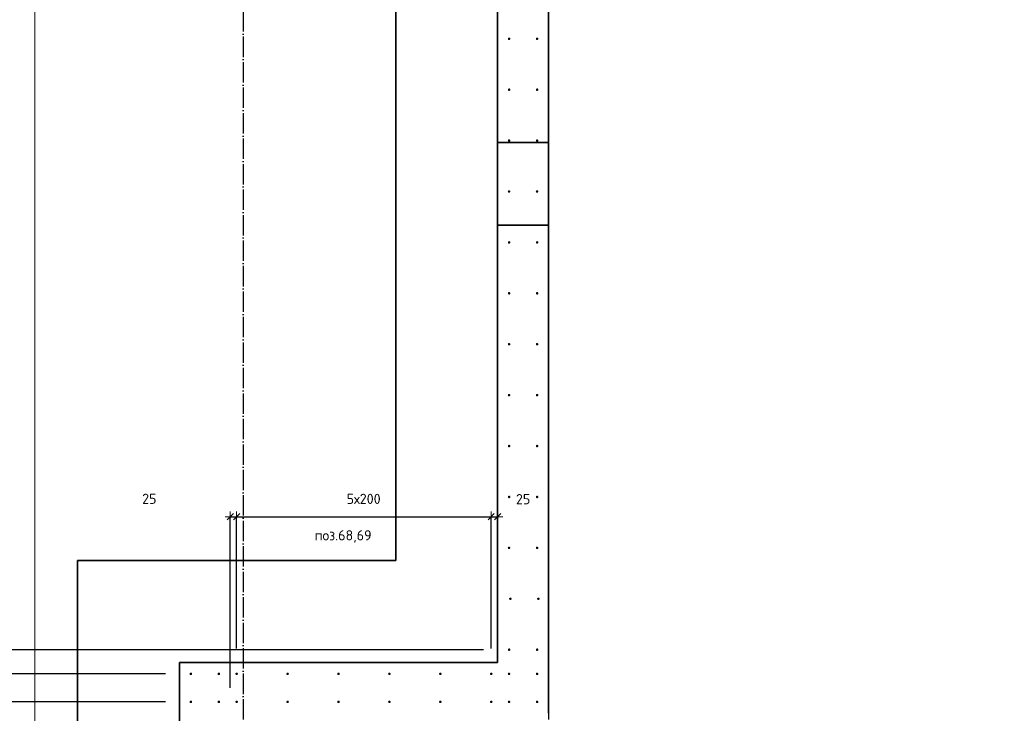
# Model space of a CAD drawing. Header units: millimetres. Extents: x -1001 to 124100, y -72947 to 40304.
# Tile 76 of 104: x 79123 to 82990, y -37780 to -35055. Entities that reach past the tile are written whole.
import ezdxf

# ---------------------------------------------------------------- set-up
doc = ezdxf.new("R2010")
doc.units = ezdxf.units.MM
doc.header["$PDMODE"] = 65
for name, pattern in [('______11', [100, 80, -10, 0, -10]), ('______5', [220, 160, -20, 20, -20]), ('________', [0])]:
    doc.linetypes.add(name, pattern=pattern)
for name, color, linetype, lineweight in [('Standard', 7, 'Continuous', 25), ('Арм.стержн. Выпуски', 180, 'Continuous', 35), ('Размерная линия_ общее', 7, 'Continuous', 13), ('Размерная линия_ общее_1', 7, 'Continuous', 13)]:
    doc.layers.add(name, color=color, linetype=linetype, lineweight=lineweight)
doc.layers.add('Осевая линия_ общее', color=7, linetype='______5', lineweight=13, true_color=0xa0a0a0)
doc.styles.add('ISOCPEUR', font='ISOCPEUR')
doc.dimstyles.new('DIMSTYLE_11', dxfattribs={"dimtxt": 40, "dimasz": 40, "dimexe": 0, "dimexo": 0, "dimgap": 20, "dimtad": 2, "dimdec": 0, "dimrnd": 5, "dimzin": 12, "dimdsep": 46, "dimtxsty": 'ISOCPEUR', "dimblk1": 'ALL_ML_STRICH', "dimblk2": 'ALL_ML_STRICH', "dimsah": 1, "dimcen": 0, "dimclrd": 7, "dimclre": 256, "dimclrt": 7, "dimadec": 0, "dimazin": 0, "dimtfac": 1, "dimtdec": 0, "dimtix": 1, "dimtmove": 2, "dimatfit": 3, "dimfxl": 0, "dimtvp": 1.2, "dimtzin": 0, "dimlwd": 0, "dimlwe": -3, "dimarcsym": 0})
doc.dimstyles.new('DIMSTYLE_20', dxfattribs={"dimtxt": 44, "dimasz": 50, "dimexe": 0, "dimexo": 0, "dimgap": 22, "dimtad": 2, "dimdec": 0, "dimrnd": 1, "dimzin": 12, "dimdsep": 46, "dimtxsty": 'ISOCPEUR', "dimblk1": 'ALL_ML_STRICH', "dimblk2": 'ALL_ML_STRICH', "dimsah": 1, "dimcen": 0, "dimclrd": 7, "dimclre": 256, "dimclrt": 7, "dimadec": 0, "dimazin": 0, "dimtfac": 1, "dimtdec": 0, "dimtix": 1, "dimtmove": 2, "dimatfit": 3, "dimfxl": 0, "dimtzin": 0, "dimlwd": 0, "dimlwe": -3, "dimarcsym": 0})
doc.dimstyles.new('DIMSTYLE_22', dxfattribs={"dimtxt": 44, "dimasz": 50, "dimexe": 0, "dimexo": 0, "dimgap": 22, "dimtad": 2, "dimdec": 0, "dimrnd": 1, "dimzin": 12, "dimdsep": 46, "dimtxsty": 'ISOCPEUR', "dimblk1": 'ALL_ML_STRICH', "dimblk2": 'ALL_ML_STRICH', "dimsah": 1, "dimcen": 0, "dimclrd": 7, "dimclre": 256, "dimclrt": 7, "dimadec": 0, "dimazin": 0, "dimtfac": 1, "dimtdec": 0, "dimtix": 1, "dimtmove": 2, "dimatfit": 3, "dimfxl": 0, "dimtvp": 1.2, "dimtzin": 0, "dimlwd": 0, "dimlwe": -3, "dimarcsym": 0})
doc.dimstyles.new('DIMSTYLE_24', dxfattribs={"dimtxt": 44, "dimasz": 50, "dimexe": 0, "dimexo": 0, "dimgap": 22, "dimtad": 0, "dimdec": 0, "dimrnd": 1, "dimzin": 12, "dimdsep": 46, "dimtxsty": 'ISOCPEUR', "dimblk1": 'ALL_ML_STRICH', "dimblk2": 'ALL_ML_STRICH', "dimsah": 1, "dimcen": 0, "dimclrd": 7, "dimclre": 256, "dimclrt": 7, "dimadec": 0, "dimazin": 0, "dimtfac": 1, "dimtdec": 0, "dimtix": 1, "dimtmove": 2, "dimatfit": 3, "dimfxl": 0, "dimtzin": 0, "dimlwd": 0, "dimlwe": -3, "dimarcsym": 0})
doc.dimstyles.new('DIMSTYLE_9', dxfattribs={"dimtxt": 40, "dimasz": 40, "dimexe": 0, "dimexo": 0, "dimgap": 20, "dimtad": 2, "dimdec": 0, "dimrnd": 5, "dimzin": 12, "dimdsep": 46, "dimtxsty": 'ISOCPEUR', "dimblk1": 'ALL_ML_STRICH', "dimblk2": 'ALL_ML_STRICH', "dimsah": 1, "dimcen": 0, "dimclrd": 7, "dimclre": 256, "dimclrt": 7, "dimadec": 0, "dimazin": 0, "dimtfac": 1, "dimtdec": 0, "dimtix": 1, "dimtmove": 2, "dimatfit": 3, "dimfxl": 0, "dimtzin": 0, "dimlwd": 0, "dimlwe": -3, "dimarcsym": 0})

# ---------------------------------------------------------------- blocks, each defined once
blk = doc.blocks.new('ALL_ML_STRICH')
at = {"color": 0, "linetype": 'ByBlock', "lineweight": -2}
for p, q in [((-1, 0), (0.5, 0)), ((-0.3, -0.3), (0.3, 0.3)), ((0, -0.5), (0, 0.5))]:
    blk.add_line(p, q, dxfattribs=at)
blk = doc.blocks.new('*D105')
at = {"layer": 'DEFPOINTS', "color": 7, "linetype": 'Continuous', "lineweight": 13, "transparency": 33554687}
for p in [(79950, -37007.5), (79975, -37625), (79950, -37780)]:
    blk.add_point(p, dxfattribs=at)
at = {"layer": 'Размерная линия_ общее_1', "color": 253, "linetype": 'Continuous', "lineweight": -2, "true_color": 0xa0a0a0, "transparency": 33554687}
for p, q in [((79950, -37680), (79950, -37007.5)), ((79975, -37525), (79975, -37007.5))]:
    blk.add_line(p, q, dxfattribs=at)
at = {"layer": 'Размерная линия_ общее_1', "color": 7, "linetype": 'Continuous', "lineweight": -2, "transparency": 33554687}
blk.add_line((79950, -37007.5), (79975, -37007.5), dxfattribs=at)
at = {"layer": 'Размерная линия_ общее_1', "color": 7, "linetype": 'Continuous', "lineweight": 13, "transparency": 33554687, "xscale": 40, "yscale": 40, "zscale": 40, "rotation": 180}
blk.add_blockref('ALL_ML_STRICH', (79950, -37007.5), dxfattribs=at)
at = {"layer": 'Размерная линия_ общее_1', "color": 7, "linetype": 'Continuous', "lineweight": 13, "transparency": 33554687, "xscale": 40, "yscale": 40, "zscale": 40}
blk.add_blockref('ALL_ML_STRICH', (79975, -37007.5), dxfattribs=at)
at = {"layer": 'Размерная линия_ общее_1', "color": 7, "linetype": 'Continuous', "lineweight": 13, "transparency": 33554687, "insert": (79632.1, -36937.2), "char_height": 40, "width": 80, "attachment_point": 5, "style": 'ISOCPEUR'}
blk.add_mtext('\\A1;{25}', dxfattribs=at)
blk = doc.blocks.new('*D106')
at = {"layer": 'DEFPOINTS', "color": 7, "linetype": 'Continuous', "lineweight": 13, "transparency": 33554687}
for p in [(79975, -37007.5), (79975, -37625), (80975, -37625)]:
    blk.add_point(p, dxfattribs=at)
at = {"layer": 'Размерная линия_ общее_1', "color": 253, "linetype": 'Continuous', "lineweight": -2, "true_color": 0xa0a0a0, "transparency": 33554687}
for p, q in [((79975, -37525), (79975, -37007.5)), ((80975, -37525), (80975, -37007.5))]:
    blk.add_line(p, q, dxfattribs=at)
at = {"layer": 'Размерная линия_ общее_1', "color": 7, "linetype": 'Continuous', "lineweight": -2, "transparency": 33554687}
blk.add_line((79975, -37007.5), (80975, -37007.5), dxfattribs=at)
at = {"layer": 'Размерная линия_ общее_1', "color": 7, "linetype": 'Continuous', "lineweight": 13, "transparency": 33554687, "xscale": 40, "yscale": 40, "zscale": 40, "rotation": 180}
blk.add_blockref('ALL_ML_STRICH', (79975, -37007.5), dxfattribs=at)
at = {"layer": 'Размерная линия_ общее_1', "color": 7, "linetype": 'Continuous', "lineweight": 13, "transparency": 33554687, "xscale": 40, "yscale": 40, "zscale": 40}
blk.add_blockref('ALL_ML_STRICH', (80975, -37007.5), dxfattribs=at)
at = {"layer": 'Размерная линия_ общее_1', "color": 7, "linetype": 'Continuous', "lineweight": 13, "transparency": 33554687, "insert": (80407, -36917.5), "char_height": 40, "width": 2, "attachment_point": 1, "line_spacing_factor": 0.60241, "style": 'ISOCPEUR'}
blk.add_mtext('5х200', dxfattribs=at)
blk = doc.blocks.new('*D107')
at = {"layer": 'DEFPOINTS', "color": 7, "linetype": 'Continuous', "lineweight": 13, "transparency": 33554687}
for p in [(81000, -36873.8), (80975, -37007.5), (80975, -37625)]:
    blk.add_point(p, dxfattribs=at)
at = {"layer": 'Размерная линия_ общее_1', "color": 253, "linetype": 'Continuous', "lineweight": -2, "true_color": 0xa0a0a0, "transparency": 33554687}
for p, q in [((80975, -37525), (80975, -37007.5)), ((81000, -37007.5), (81000, -37007.5))]:
    blk.add_line(p, q, dxfattribs=at)
at = {"layer": 'Размерная линия_ общее_1', "color": 7, "linetype": 'Continuous', "lineweight": -2, "transparency": 33554687}
blk.add_line((80975, -37007.5), (81000, -37007.5), dxfattribs=at)
at = {"layer": 'Размерная линия_ общее_1', "color": 7, "linetype": 'Continuous', "lineweight": 13, "transparency": 33554687, "xscale": 40, "yscale": 40, "zscale": 40, "rotation": 180}
blk.add_blockref('ALL_ML_STRICH', (80975, -37007.5), dxfattribs=at)
at = {"layer": 'Размерная линия_ общее_1', "color": 7, "linetype": 'Continuous', "lineweight": 13, "transparency": 33554687, "xscale": 40, "yscale": 40, "zscale": 40}
blk.add_blockref('ALL_ML_STRICH', (81000, -37007.5), dxfattribs=at)
at = {"layer": 'Размерная линия_ общее_1', "color": 7, "linetype": 'Continuous', "lineweight": 13, "transparency": 33554687, "insert": (81100, -36938.7), "char_height": 40, "width": 80, "attachment_point": 5, "style": 'ISOCPEUR'}
blk.add_mtext('\\A1;{25}', dxfattribs=at)
blk = doc.blocks.new('*D275')
at = {"layer": 'DEFPOINTS', "color": 7, "linetype": 'Continuous', "lineweight": 13, "transparency": 33554687}
for p in [(79795, -37735), (78426.9, -37840), (79795, -37840)]:
    blk.add_point(p, dxfattribs=at)
at = {"layer": 'Размерная линия_ общее', "color": 253, "linetype": 'Continuous', "lineweight": -2, "true_color": 0xa0a0a0, "transparency": 33554687}
for p, q in [((79695, -37735), (78426.9, -37735)), ((79695, -37840), (78426.9, -37840))]:
    blk.add_line(p, q, dxfattribs=at)
at = {"layer": 'Размерная линия_ общее', "color": 7, "linetype": 'Continuous', "lineweight": -2, "transparency": 33554687}
blk.add_line((78426.9, -37840), (78426.9, -37735), dxfattribs=at)
at = {"layer": 'Размерная линия_ общее', "color": 7, "linetype": 'Continuous', "lineweight": 13, "transparency": 33554687, "xscale": 50, "yscale": 50, "zscale": 50}
for p, rotation in [((78426.9, -37735), 90), ((78426.9, -37840), 270)]:
    blk.add_blockref('ALL_ML_STRICH', p, dxfattribs=dict(at, rotation=rotation))
at = {"layer": 'Размерная линия_ общее', "color": 7, "linetype": 'Continuous', "lineweight": 13, "transparency": 33554687, "insert": (78007, -38274.8), "char_height": 44, "width": 132, "attachment_point": 5, "rotation": 90, "style": 'ISOCPEUR'}
blk.add_mtext('\\A1;{105}', dxfattribs=at)
blk = doc.blocks.new('*D276')
at = {"layer": 'DEFPOINTS', "color": 7, "linetype": 'Continuous', "lineweight": 13, "transparency": 33554687}
for p in [(79795, -37625), (78426.9, -37735), (79795, -37735)]:
    blk.add_point(p, dxfattribs=at)
at = {"layer": 'Размерная линия_ общее', "color": 253, "linetype": 'Continuous', "lineweight": -2, "true_color": 0xa0a0a0, "transparency": 33554687}
for p, q in [((79695, -37625), (78426.9, -37625)), ((79695, -37735), (78426.9, -37735))]:
    blk.add_line(p, q, dxfattribs=at)
at = {"layer": 'Размерная линия_ общее', "color": 7, "linetype": 'Continuous', "lineweight": -2, "transparency": 33554687}
blk.add_line((78426.9, -37735), (78426.9, -37625), dxfattribs=at)
at = {"layer": 'Размерная линия_ общее', "color": 7, "linetype": 'Continuous', "lineweight": 13, "transparency": 33554687, "xscale": 50, "yscale": 50, "zscale": 50}
for p, rotation in [((78426.9, -37625), 90), ((78426.9, -37735), 270)]:
    blk.add_blockref('ALL_ML_STRICH', p, dxfattribs=dict(at, rotation=rotation))
at = {"layer": 'Размерная линия_ общее', "color": 7, "linetype": 'Continuous', "lineweight": 13, "transparency": 33554687, "insert": (78068.7, -37485.8), "char_height": 44, "width": 132, "attachment_point": 5, "rotation": 90, "style": 'ISOCPEUR'}
blk.add_mtext('\\A1;{110}', dxfattribs=at)
blk = doc.blocks.new('*D277')
at = {"layer": 'DEFPOINTS', "color": 7, "linetype": 'Continuous', "lineweight": 13, "transparency": 33554687}
for p in [(81045, -37530), (78426.9, -37625), (79795, -37625)]:
    blk.add_point(p, dxfattribs=at)
at = {"layer": 'Размерная линия_ общее', "color": 253, "linetype": 'Continuous', "lineweight": -2, "true_color": 0xa0a0a0, "transparency": 33554687}
for p, q in [((80945, -37530), (78426.9, -37530)), ((79695, -37625), (78426.9, -37625))]:
    blk.add_line(p, q, dxfattribs=at)
at = {"layer": 'Размерная линия_ общее', "color": 7, "linetype": 'Continuous', "lineweight": -2, "transparency": 33554687}
blk.add_line((78426.9, -37625), (78426.9, -37530), dxfattribs=at)
at = {"layer": 'Размерная линия_ общее', "color": 7, "linetype": 'Continuous', "lineweight": 13, "transparency": 33554687, "xscale": 50, "yscale": 50, "zscale": 50}
for p, rotation in [((78426.9, -37530), 90), ((78426.9, -37625), 270)]:
    blk.add_blockref('ALL_ML_STRICH', p, dxfattribs=dict(at, rotation=rotation))
at = {"layer": 'Размерная линия_ общее', "color": 7, "linetype": 'Continuous', "lineweight": 13, "transparency": 33554687, "insert": (78715.5, -37428), "char_height": 44, "width": 88, "attachment_point": 5, "rotation": 90, "style": 'ISOCPEUR'}
blk.add_mtext('\\A1;{95}', dxfattribs=at)
blk = doc.blocks.new('*D278')
at = {"layer": 'DEFPOINTS', "color": 7, "linetype": 'Continuous', "lineweight": 13, "transparency": 33554687}
for p in [(81045, -34530), (78426.9, -37530), (81045, -37530)]:
    blk.add_point(p, dxfattribs=at)
at = {"layer": 'Размерная линия_ общее', "color": 253, "linetype": 'Continuous', "lineweight": -2, "true_color": 0xa0a0a0, "transparency": 33554687}
for p, q in [((80945, -34530), (78426.9, -34530)), ((80945, -37530), (78426.9, -37530))]:
    blk.add_line(p, q, dxfattribs=at)
at = {"layer": 'Размерная линия_ общее', "color": 7, "linetype": 'Continuous', "lineweight": -2, "transparency": 33554687}
blk.add_line((78426.9, -37530), (78426.9, -34530), dxfattribs=at)
at = {"layer": 'Размерная линия_ общее', "color": 7, "linetype": 'Continuous', "lineweight": 13, "transparency": 33554687, "xscale": 50, "yscale": 50, "zscale": 50}
for p, rotation in [((78426.9, -34530), 90), ((78426.9, -37530), 270)]:
    blk.add_blockref('ALL_ML_STRICH', p, dxfattribs=dict(at, rotation=rotation))
at = {"layer": 'Размерная линия_ общее', "color": 7, "linetype": 'Continuous', "lineweight": 13, "transparency": 33554687, "insert": (78332.9, -36192.8), "char_height": 44, "width": 2.2, "attachment_point": 1, "rotation": 90, "line_spacing_factor": 0.60241, "style": 'ISOCPEUR'}
blk.add_mtext('15х200=3000', dxfattribs=at)

msp = doc.modelspace()

# ---------------------------------------------------------------- hatches: boundary and pattern name
at = {"layer": 'Арм.стержн. Выпуски', "linetype": 'Continuous', "lineweight": 35, "transparency": 33554687}
for points in [[(81050, -35130), (81049.6, -35128.1), (81048.5, -35126.5), (81046.9, -35125.4), (81045, -35125), (81043.1, -35125.4), (81041.5, -35126.5), (81040.4, -35128.1), (81040, -35130), (81040.4, -35131.9), (81041.5, -35133.5), (81043.1, -35134.6), (81045, -35135), (81046.9, -35134.6), (81048.5, -35133.5), (81049.6, -35131.9)], [(81160, -35130), (81159.6, -35128.1), (81158.5, -35126.5), (81156.9, -35125.4), (81155, -35125), (81153.1, -35125.4), (81151.5, -35126.5), (81150.4, -35128.1), (81150, -35130), (81150.4, -35131.9), (81151.5, -35133.5), (81153.1, -35134.6), (81155, -35135), (81156.9, -35134.6), (81158.5, -35133.5), (81159.6, -35131.9)], [(81050, -35330), (81049.6, -35328.1), (81048.5, -35326.5), (81046.9, -35325.4), (81045, -35325), (81043.1, -35325.4), (81041.5, -35326.5), (81040.4, -35328.1), (81040, -35330), (81040.4, -35331.9), (81041.5, -35333.5), (81043.1, -35334.6), (81045, -35335), (81046.9, -35334.6), (81048.5, -35333.5), (81049.6, -35331.9)], [(81160, -35330), (81159.6, -35328.1), (81158.5, -35326.5), (81156.9, -35325.4), (81155, -35325), (81153.1, -35325.4), (81151.5, -35326.5), (81150.4, -35328.1), (81150, -35330), (81150.4, -35331.9), (81151.5, -35333.5), (81153.1, -35334.6), (81155, -35335), (81156.9, -35334.6), (81158.5, -35333.5), (81159.6, -35331.9)], [(81050, -35530), (81049.6, -35528.1), (81048.5, -35526.5), (81046.9, -35525.4), (81045, -35525), (81043.1, -35525.4), (81041.5, -35526.5), (81040.4, -35528.1), (81040, -35530), (81040.4, -35531.9), (81041.5, -35533.5), (81043.1, -35534.6), (81045, -35535), (81046.9, -35534.6), (81048.5, -35533.5), (81049.6, -35531.9)], [(81160, -35530), (81159.6, -35528.1), (81158.5, -35526.5), (81156.9, -35525.4), (81155, -35525), (81153.1, -35525.4), (81151.5, -35526.5), (81150.4, -35528.1), (81150, -35530), (81150.4, -35531.9), (81151.5, -35533.5), (81153.1, -35534.6), (81155, -35535), (81156.9, -35534.6), (81158.5, -35533.5), (81159.6, -35531.9)], [(81050, -35730), (81049.6, -35728.1), (81048.5, -35726.5), (81046.9, -35725.4), (81045, -35725), (81043.1, -35725.4), (81041.5, -35726.5), (81040.4, -35728.1), (81040, -35730), (81040.4, -35731.9), (81041.5, -35733.5), (81043.1, -35734.6), (81045, -35735), (81046.9, -35734.6), (81048.5, -35733.5), (81049.6, -35731.9)], [(81160, -35730), (81159.6, -35728.1), (81158.5, -35726.5), (81156.9, -35725.4), (81155, -35725), (81153.1, -35725.4), (81151.5, -35726.5), (81150.4, -35728.1), (81150, -35730), (81150.4, -35731.9), (81151.5, -35733.5), (81153.1, -35734.6), (81155, -35735), (81156.9, -35734.6), (81158.5, -35733.5), (81159.6, -35731.9)], [(81050, -35930), (81049.6, -35928.1), (81048.5, -35926.5), (81046.9, -35925.4), (81045, -35925), (81043.1, -35925.4), (81041.5, -35926.5), (81040.4, -35928.1), (81040, -35930), (81040.4, -35931.9), (81041.5, -35933.5), (81043.1, -35934.6), (81045, -35935), (81046.9, -35934.6), (81048.5, -35933.5), (81049.6, -35931.9)], [(81160, -35930), (81159.6, -35928.1), (81158.5, -35926.5), (81156.9, -35925.4), (81155, -35925), (81153.1, -35925.4), (81151.5, -35926.5), (81150.4, -35928.1), (81150, -35930), (81150.4, -35931.9), (81151.5, -35933.5), (81153.1, -35934.6), (81155, -35935), (81156.9, -35934.6), (81158.5, -35933.5), (81159.6, -35931.9)], [(81050, -36130), (81049.6, -36128.1), (81048.5, -36126.5), (81046.9, -36125.4), (81045, -36125), (81043.1, -36125.4), (81041.5, -36126.5), (81040.4, -36128.1), (81040, -36130), (81040.4, -36131.9), (81041.5, -36133.5), (81043.1, -36134.6), (81045, -36135), (81046.9, -36134.6), (81048.5, -36133.5), (81049.6, -36131.9)], [(81160, -36130), (81159.6, -36128.1), (81158.5, -36126.5), (81156.9, -36125.4), (81155, -36125), (81153.1, -36125.4), (81151.5, -36126.5), (81150.4, -36128.1), (81150, -36130), (81150.4, -36131.9), (81151.5, -36133.5), (81153.1, -36134.6), (81155, -36135), (81156.9, -36134.6), (81158.5, -36133.5), (81159.6, -36131.9)], [(81050, -36330), (81049.6, -36328.1), (81048.5, -36326.5), (81046.9, -36325.4), (81045, -36325), (81043.1, -36325.4), (81041.5, -36326.5), (81040.4, -36328.1), (81040, -36330), (81040.4, -36331.9), (81041.5, -36333.5), (81043.1, -36334.6), (81045, -36335), (81046.9, -36334.6), (81048.5, -36333.5), (81049.6, -36331.9)], [(81160, -36330), (81159.6, -36328.1), (81158.5, -36326.5), (81156.9, -36325.4), (81155, -36325), (81153.1, -36325.4), (81151.5, -36326.5), (81150.4, -36328.1), (81150, -36330), (81150.4, -36331.9), (81151.5, -36333.5), (81153.1, -36334.6), (81155, -36335), (81156.9, -36334.6), (81158.5, -36333.5), (81159.6, -36331.9)], [(81050, -36530), (81049.6, -36528.1), (81048.5, -36526.5), (81046.9, -36525.4), (81045, -36525), (81043.1, -36525.4), (81041.5, -36526.5), (81040.4, -36528.1), (81040, -36530), (81040.4, -36531.9), (81041.5, -36533.5), (81043.1, -36534.6), (81045, -36535), (81046.9, -36534.6), (81048.5, -36533.5), (81049.6, -36531.9)], [(81160, -36530), (81159.6, -36528.1), (81158.5, -36526.5), (81156.9, -36525.4), (81155, -36525), (81153.1, -36525.4), (81151.5, -36526.5), (81150.4, -36528.1), (81150, -36530), (81150.4, -36531.9), (81151.5, -36533.5), (81153.1, -36534.6), (81155, -36535), (81156.9, -36534.6), (81158.5, -36533.5), (81159.6, -36531.9)], [(81050, -36730), (81049.6, -36728.1), (81048.5, -36726.5), (81046.9, -36725.4), (81045, -36725), (81043.1, -36725.4), (81041.5, -36726.5), (81040.4, -36728.1), (81040, -36730), (81040.4, -36731.9), (81041.5, -36733.5), (81043.1, -36734.6), (81045, -36735), (81046.9, -36734.6), (81048.5, -36733.5), (81049.6, -36731.9)], [(81160, -36730), (81159.6, -36728.1), (81158.5, -36726.5), (81156.9, -36725.4), (81155, -36725), (81153.1, -36725.4), (81151.5, -36726.5), (81150.4, -36728.1), (81150, -36730), (81150.4, -36731.9), (81151.5, -36733.5), (81153.1, -36734.6), (81155, -36735), (81156.9, -36734.6), (81158.5, -36733.5), (81159.6, -36731.9)], [(81050, -36930), (81049.6, -36928.1), (81048.5, -36926.5), (81046.9, -36925.4), (81045, -36925), (81043.1, -36925.4), (81041.5, -36926.5), (81040.4, -36928.1), (81040, -36930), (81040.4, -36931.9), (81041.5, -36933.5), (81043.1, -36934.6), (81045, -36935), (81046.9, -36934.6), (81048.5, -36933.5), (81049.6, -36931.9)], [(81160, -36930), (81159.6, -36928.1), (81158.5, -36926.5), (81156.9, -36925.4), (81155, -36925), (81153.1, -36925.4), (81151.5, -36926.5), (81150.4, -36928.1), (81150, -36930), (81150.4, -36931.9), (81151.5, -36933.5), (81153.1, -36934.6), (81155, -36935), (81156.9, -36934.6), (81158.5, -36933.5), (81159.6, -36931.9)], [(81050, -37130), (81049.6, -37128.1), (81048.5, -37126.5), (81046.9, -37125.4), (81045, -37125), (81043.1, -37125.4), (81041.5, -37126.5), (81040.4, -37128.1), (81040, -37130), (81040.4, -37131.9), (81041.5, -37133.5), (81043.1, -37134.6), (81045, -37135), (81046.9, -37134.6), (81048.5, -37133.5), (81049.6, -37131.9)], [(81160, -37130), (81159.6, -37128.1), (81158.5, -37126.5), (81156.9, -37125.4), (81155, -37125), (81153.1, -37125.4), (81151.5, -37126.5), (81150.4, -37128.1), (81150, -37130), (81150.4, -37131.9), (81151.5, -37133.5), (81153.1, -37134.6), (81155, -37135), (81156.9, -37134.6), (81158.5, -37133.5), (81159.6, -37131.9)], [(81055, -37330), (81054.6, -37328.1), (81053.5, -37326.5), (81051.9, -37325.4), (81050, -37325), (81048.1, -37325.4), (81046.5, -37326.5), (81045.4, -37328.1), (81045, -37330), (81045.4, -37331.9), (81046.5, -37333.5), (81048.1, -37334.6), (81050, -37335), (81051.9, -37334.6), (81053.5, -37333.5), (81054.6, -37331.9)], [(81165, -37330), (81164.6, -37328.1), (81163.5, -37326.5), (81161.9, -37325.4), (81160, -37325), (81158.1, -37325.4), (81156.5, -37326.5), (81155.4, -37328.1), (81155, -37330), (81155.4, -37331.9), (81156.5, -37333.5), (81158.1, -37334.6), (81160, -37335), (81161.9, -37334.6), (81163.5, -37333.5), (81164.6, -37331.9)], [(81050, -37530), (81049.6, -37528.1), (81048.5, -37526.5), (81046.9, -37525.4), (81045, -37525), (81043.1, -37525.4), (81041.5, -37526.5), (81040.4, -37528.1), (81040, -37530), (81040.4, -37531.9), (81041.5, -37533.5), (81043.1, -37534.6), (81045, -37535), (81046.9, -37534.6), (81048.5, -37533.5), (81049.6, -37531.9)], [(81160, -37530), (81159.6, -37528.1), (81158.5, -37526.5), (81156.9, -37525.4), (81155, -37525), (81153.1, -37525.4), (81151.5, -37526.5), (81150.4, -37528.1), (81150, -37530), (81150.4, -37531.9), (81151.5, -37533.5), (81153.1, -37534.6), (81155, -37535), (81156.9, -37534.6), (81158.5, -37533.5), (81159.6, -37531.9)], [(79800, -37625), (79799.6, -37623.1), (79798.5, -37621.5), (79796.9, -37620.4), (79795, -37620), (79793.1, -37620.4), (79791.5, -37621.5), (79790.4, -37623.1), (79790, -37625), (79790.4, -37626.9), (79791.5, -37628.5), (79793.1, -37629.6), (79795, -37630), (79796.9, -37629.6), (79798.5, -37628.5), (79799.6, -37626.9)], [(79910, -37625), (79909.6, -37623.1), (79908.5, -37621.5), (79906.9, -37620.4), (79905, -37620), (79903.1, -37620.4), (79901.5, -37621.5), (79900.4, -37623.1), (79900, -37625), (79900.4, -37626.9), (79901.5, -37628.5), (79903.1, -37629.6), (79905, -37630), (79906.9, -37629.6), (79908.5, -37628.5), (79909.6, -37626.9)], [(79980, -37625), (79979.6, -37623.1), (79978.5, -37621.5), (79976.9, -37620.4), (79975, -37620), (79973.1, -37620.4), (79971.5, -37621.5), (79970.4, -37623.1), (79970, -37625), (79970.4, -37626.9), (79971.5, -37628.5), (79973.1, -37629.6), (79975, -37630), (79976.9, -37629.6), (79978.5, -37628.5), (79979.6, -37626.9)], [(80180, -37625), (80179.6, -37623.1), (80178.5, -37621.5), (80176.9, -37620.4), (80175, -37620), (80173.1, -37620.4), (80171.5, -37621.5), (80170.4, -37623.1), (80170, -37625), (80170.4, -37626.9), (80171.5, -37628.5), (80173.1, -37629.6), (80175, -37630), (80176.9, -37629.6), (80178.5, -37628.5), (80179.6, -37626.9)], [(80380, -37625), (80379.6, -37623.1), (80378.5, -37621.5), (80376.9, -37620.4), (80375, -37620), (80373.1, -37620.4), (80371.5, -37621.5), (80370.4, -37623.1), (80370, -37625), (80370.4, -37626.9), (80371.5, -37628.5), (80373.1, -37629.6), (80375, -37630), (80376.9, -37629.6), (80378.5, -37628.5), (80379.6, -37626.9)], [(80580, -37625), (80579.6, -37623.1), (80578.5, -37621.5), (80576.9, -37620.4), (80575, -37620), (80573.1, -37620.4), (80571.5, -37621.5), (80570.4, -37623.1), (80570, -37625), (80570.4, -37626.9), (80571.5, -37628.5), (80573.1, -37629.6), (80575, -37630), (80576.9, -37629.6), (80578.5, -37628.5), (80579.6, -37626.9)], [(80780, -37625), (80779.6, -37623.1), (80778.5, -37621.5), (80776.9, -37620.4), (80775, -37620), (80773.1, -37620.4), (80771.5, -37621.5), (80770.4, -37623.1), (80770, -37625), (80770.4, -37626.9), (80771.5, -37628.5), (80773.1, -37629.6), (80775, -37630), (80776.9, -37629.6), (80778.5, -37628.5), (80779.6, -37626.9)], [(80980, -37625), (80979.6, -37623.1), (80978.5, -37621.5), (80976.9, -37620.4), (80975, -37620), (80973.1, -37620.4), (80971.5, -37621.5), (80970.4, -37623.1), (80970, -37625), (80970.4, -37626.9), (80971.5, -37628.5), (80973.1, -37629.6), (80975, -37630), (80976.9, -37629.6), (80978.5, -37628.5), (80979.6, -37626.9)], [(81050, -37625), (81049.6, -37623.1), (81048.5, -37621.5), (81046.9, -37620.4), (81045, -37620), (81043.1, -37620.4), (81041.5, -37621.5), (81040.4, -37623.1), (81040, -37625), (81040.4, -37626.9), (81041.5, -37628.5), (81043.1, -37629.6), (81045, -37630), (81046.9, -37629.6), (81048.5, -37628.5), (81049.6, -37626.9)], [(81160, -37625), (81159.6, -37623.1), (81158.5, -37621.5), (81156.9, -37620.4), (81155, -37620), (81153.1, -37620.4), (81151.5, -37621.5), (81150.4, -37623.1), (81150, -37625), (81150.4, -37626.9), (81151.5, -37628.5), (81153.1, -37629.6), (81155, -37630), (81156.9, -37629.6), (81158.5, -37628.5), (81159.6, -37626.9)], [(79800, -37735), (79799.6, -37733.1), (79798.5, -37731.5), (79796.9, -37730.4), (79795, -37730), (79793.1, -37730.4), (79791.5, -37731.5), (79790.4, -37733.1), (79790, -37735), (79790.4, -37736.9), (79791.5, -37738.5), (79793.1, -37739.6), (79795, -37740), (79796.9, -37739.6), (79798.5, -37738.5), (79799.6, -37736.9)], [(79910, -37735), (79909.6, -37733.1), (79908.5, -37731.5), (79906.9, -37730.4), (79905, -37730), (79903.1, -37730.4), (79901.5, -37731.5), (79900.4, -37733.1), (79900, -37735), (79900.4, -37736.9), (79901.5, -37738.5), (79903.1, -37739.6), (79905, -37740), (79906.9, -37739.6), (79908.5, -37738.5), (79909.6, -37736.9)], [(79980, -37735), (79979.6, -37733.1), (79978.5, -37731.5), (79976.9, -37730.4), (79975, -37730), (79973.1, -37730.4), (79971.5, -37731.5), (79970.4, -37733.1), (79970, -37735), (79970.4, -37736.9), (79971.5, -37738.5), (79973.1, -37739.6), (79975, -37740), (79976.9, -37739.6), (79978.5, -37738.5), (79979.6, -37736.9)], [(80180, -37735), (80179.6, -37733.1), (80178.5, -37731.5), (80176.9, -37730.4), (80175, -37730), (80173.1, -37730.4), (80171.5, -37731.5), (80170.4, -37733.1), (80170, -37735), (80170.4, -37736.9), (80171.5, -37738.5), (80173.1, -37739.6), (80175, -37740), (80176.9, -37739.6), (80178.5, -37738.5), (80179.6, -37736.9)], [(80380, -37735), (80379.6, -37733.1), (80378.5, -37731.5), (80376.9, -37730.4), (80375, -37730), (80373.1, -37730.4), (80371.5, -37731.5), (80370.4, -37733.1), (80370, -37735), (80370.4, -37736.9), (80371.5, -37738.5), (80373.1, -37739.6), (80375, -37740), (80376.9, -37739.6), (80378.5, -37738.5), (80379.6, -37736.9)], [(80580, -37735), (80579.6, -37733.1), (80578.5, -37731.5), (80576.9, -37730.4), (80575, -37730), (80573.1, -37730.4), (80571.5, -37731.5), (80570.4, -37733.1), (80570, -37735), (80570.4, -37736.9), (80571.5, -37738.5), (80573.1, -37739.6), (80575, -37740), (80576.9, -37739.6), (80578.5, -37738.5), (80579.6, -37736.9)], [(80780, -37735), (80779.6, -37733.1), (80778.5, -37731.5), (80776.9, -37730.4), (80775, -37730), (80773.1, -37730.4), (80771.5, -37731.5), (80770.4, -37733.1), (80770, -37735), (80770.4, -37736.9), (80771.5, -37738.5), (80773.1, -37739.6), (80775, -37740), (80776.9, -37739.6), (80778.5, -37738.5), (80779.6, -37736.9)], [(80980, -37735), (80979.6, -37733.1), (80978.5, -37731.5), (80976.9, -37730.4), (80975, -37730), (80973.1, -37730.4), (80971.5, -37731.5), (80970.4, -37733.1), (80970, -37735), (80970.4, -37736.9), (80971.5, -37738.5), (80973.1, -37739.6), (80975, -37740), (80976.9, -37739.6), (80978.5, -37738.5), (80979.6, -37736.9)], [(81050, -37735), (81049.6, -37733.1), (81048.5, -37731.5), (81046.9, -37730.4), (81045, -37730), (81043.1, -37730.4), (81041.5, -37731.5), (81040.4, -37733.1), (81040, -37735), (81040.4, -37736.9), (81041.5, -37738.5), (81043.1, -37739.6), (81045, -37740), (81046.9, -37739.6), (81048.5, -37738.5), (81049.6, -37736.9)], [(81160, -37735), (81159.6, -37733.1), (81158.5, -37731.5), (81156.9, -37730.4), (81155, -37730), (81153.1, -37730.4), (81151.5, -37731.5), (81150.4, -37733.1), (81150, -37735), (81150.4, -37736.9), (81151.5, -37738.5), (81153.1, -37739.6), (81155, -37740), (81156.9, -37739.6), (81158.5, -37738.5), (81159.6, -37736.9)]]:
    msp.add_hatch(color=4, dxfattribs=at).paths.add_polyline_path(points)

# ---------------------------------------------------------------- linework, layer by layer
at = {"color": 7, "linetype": 'Continuous', "lineweight": 35, "transparency": 33554687}
for p, q in [((81000, -37580), (81000, -31180)), ((81200, -34480), (81200, -37580)), ((79750, -41500), (79750, -37580)), ((79750, -37580), (79950, -37580)), ((79950, -37580), (81000, -37580)), ((81200, -37580), (81200, -37780))]:
    msp.add_line(p, q, dxfattribs=at)
at = {"color": 7, "linetype": '________', "lineweight": 35, "transparency": 33554687}
for p, q in [((81200, -35537.5), (81000, -35537.5)), ((81000, -35862.5), (81200, -35862.5))]:
    msp.add_line(p, q, dxfattribs=at)
at = {"layer": 'Standard', "color": 7, "linetype": 'Continuous', "lineweight": 13, "transparency": 33554687}
msp.add_lwpolyline([(79182.6, -70750), (105457, -70750), (105457, -23310), (79182.6, -23310), (79182.6, -70750)], dxfattribs=at)
at = {"layer": 'Осевая линия_ общее', "color": 253, "linetype": '______11', "lineweight": -3, "true_color": 0xa0a0a0, "transparency": 33554687}
for p, q in [((80000, -23410), (80000, -72827.9)), ((81200, -23410), (81200, -72827.9))]:
    msp.add_line(p, q, dxfattribs=at)
at = {"layer": 'Размерная линия_ общее', "color": 7, "linetype": 'Continuous', "lineweight": 35, "transparency": 33554687}
for p, q in [((80600, -37180), (80600, -31580)), ((79350, -42100), (79350, -37180)), ((79350, -37180), (80600, -37180))]:
    msp.add_line(p, q, dxfattribs=at)

# ---------------------------------------------------------------- texts
at = {"layer": 'Standard', "color": 7, "linetype": 'Continuous', "lineweight": 13, "transparency": 33554687, "insert": (80393.3, -37060.7), "char_height": 40, "width": 239.298, "attachment_point": 2, "style": 'ISOCPEUR'}
msp.add_mtext('\\A1;{\\fISOCPEUR|i0|b0;\\H40.000000;\\W1.000000;\\C7;поз.68,69}\\P', dxfattribs=at)

# ---------------------------------------------------------------- dimensions: what is measured, and where the dimension line sits
at = {"layer": 'Размерная линия_ общее', "color": 7, "linetype": 'Continuous', "lineweight": 13, "transparency": 33554687}
dim = msp.add_linear_dim(base=(78426.9, -34530), p1=(80945, -37530), p2=(80945, -34530), angle=90, text='15х200=3000', dimstyle='DIMSTYLE_20', override={"dimpost": '<>', "dimclrd": 7, "dimclre": 253, "dimclrt": 7, "dimlwd": 0, "dimlwe": 65533}, dxfattribs=at)
dim.commit()
dim.dimension.update_dxf_attribs({"geometry": '*D278', "text_midpoint": (78404.9, -36030), "dimtype": 160})
for base, p1, p2, dimstyle, picture, middle in [((78426.9, -37530), (79695, -37625), (80945, -37530), 'DIMSTYLE_24', '*D277', (78715.5, -37428)), ((78426.9, -37625), (79695, -37735), (79695, -37625), 'DIMSTYLE_22', '*D276', (78068.7, -37485.8)), ((78426.9, -37735), (79695, -37840), (79695, -37735), 'DIMSTYLE_22', '*D275', (78007, -38274.8))]:
    dim = msp.add_linear_dim(base=base, p1=p1, p2=p2, angle=90, dimstyle=dimstyle, override={"dimpost": '<>', "dimclrd": 7, "dimclre": 253, "dimclrt": 7, "dimlwd": 0, "dimlwe": 65533}, dxfattribs=at)
    dim.commit()
    dim.dimension.update_dxf_attribs({"geometry": picture, "text_midpoint": middle, "dimtype": 160})
at = {"layer": 'Размерная линия_ общее_1', "color": 7, "linetype": 'Continuous', "lineweight": 13, "transparency": 33554687}
for base, p1, p2, picture, middle in [((81000, -37007.5), (80975, -37525), (81000, -37007.5), '*D107', (81100, -36938.7)), ((79975, -37007.5), (79950, -37680), (79975, -37525), '*D105', (79632.1, -36937.2))]:
    dim = msp.add_linear_dim(base=base, p1=p1, p2=p2, dimstyle='DIMSTYLE_11', override={"dimpost": '<>', "dimclrd": 7, "dimclre": 253, "dimclrt": 7, "dimlwd": 0, "dimlwe": 65533}, dxfattribs=at)
    dim.commit()
    dim.dimension.update_dxf_attribs({"geometry": picture, "text_midpoint": middle, "dimtype": 160})
dim = msp.add_linear_dim(base=(80975, -37007.5), p1=(79975, -37525), p2=(80975, -37525), text='5х200', dimstyle='DIMSTYLE_9', override={"dimpost": '<>', "dimclrd": 7, "dimclre": 253, "dimclrt": 7, "dimlwd": 0, "dimlwe": 65533}, dxfattribs=at)
dim.commit()
dim.dimension.update_dxf_attribs({"geometry": '*D106', "text_midpoint": (80475, -36987.5), "dimtype": 160})

doc.saveas('drawing.dxf')
